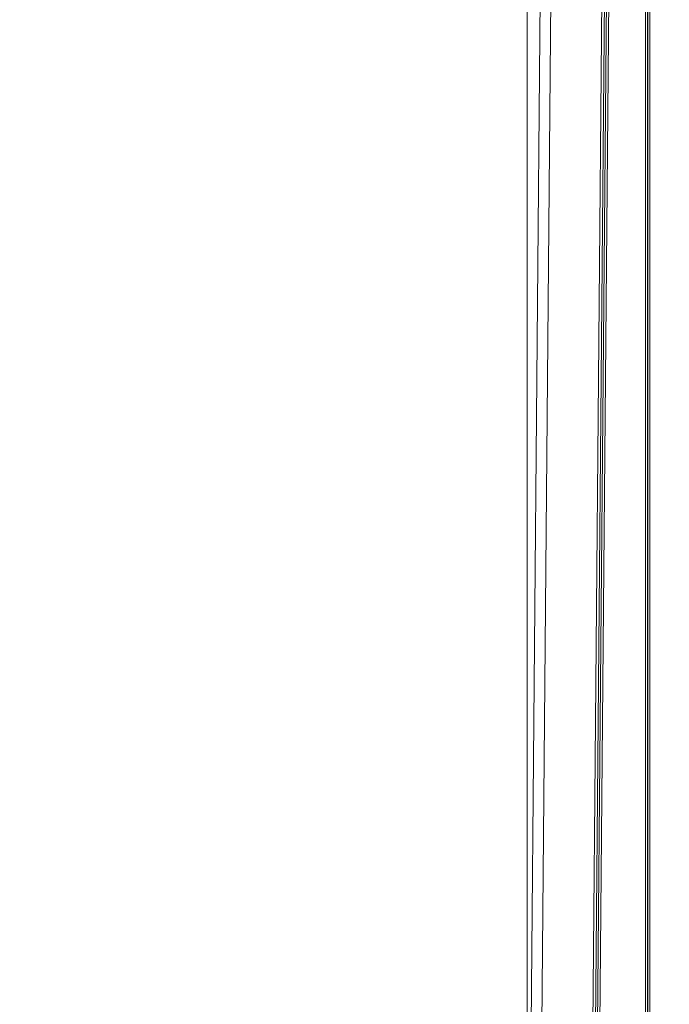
# Model space of a CAD drawing. Header units: millimetres. Extents: x 0 to 2100, y 0 to 1485.
# Tile 4 of 118: x 241 to 317, y 316 to 431. Entities that reach past the tile are written whole.
import ezdxf

# ---------------------------------------------------------------- set-up
doc = ezdxf.new("R2010")
doc.units = ezdxf.units.MM
doc.header["$LTSCALE"] = 5
doc.styles.add('SLDTEXTSTYLE1', font='TXT', dxfattribs={"width": 0.75})
doc.dimstyles.new('SLDDIMSTYLE1', dxfattribs={"dimtxt": 12.5, "dimasz": 15, "dimexe": 0, "dimexo": 0.0625, "dimgap": 3.125, "dimtad": 1, "dimdec": 0, "dimlfac": 0.8, "dimrnd": 1e-09, "dimzin": 12, "dimdsep": 46, "dimtxsty": 'SLDTEXTSTYLE1', "dimblk1": 'CLOSED', "dimblk2": 'CLOSED', "dimsah": 1, "dimcen": 0.09, "dimadec": 0, "dimazin": 3, "dimtfac": 1, "dimtmove": 0, "dimatfit": 0, "dimldrblk": 'CLOSED', "dimfxl": 0, "dimfrac": 2, "dimtolj": 1, "dimtzin": 12, "dimarcsym": 0})

# ---------------------------------------------------------------- blocks, each defined once
blk = doc.blocks.new('_CLOSED')
at = {"color": 0, "linetype": 'ByBlock', "lineweight": -2}
for p, q in [((-1, 0.166667), (0, 0)), ((-1, 0.166667), (-1, -0.166667)), ((0, 0), (-1, -0.166667)), ((0, 0), (-1, 0))]:
    blk.add_line(p, q, dxfattribs=at)
blk = doc.blocks.new('_D_6')
at = {"color": 7, "linetype": 'Continuous', "lineweight": 0}
for p, q in [((299.99, 262.05), (299.99, 580.04)), ((324.42, 551.19), (324.42, 580.04)), ((299.99, 575.04), (240.75, 575.04)), ((299.99, 575.04), (324.42, 575.04)), ((324.42, 575.04), (354.42, 575.04))]:
    blk.add_line(p, q, dxfattribs=at)
at = {"color": 7, "linetype": 'Continuous', "lineweight": 0, "xscale": 15, "yscale": 15}
blk.add_blockref('_CLOSED', (299.99, 575.04, -23.72), dxfattribs=at)
at = {"color": 7, "linetype": 'Continuous', "lineweight": 0, "xscale": 15, "yscale": 15, "rotation": 180.0000000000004}
blk.add_blockref('_CLOSED', (324.42, 575.04, -23.72), dxfattribs=at)
at = {"color": 7, "linetype": 'Continuous', "lineweight": 0, "insert": (240.75, 591.16), "char_height": 12.5, "attachment_point": 1, "style": 'SLDTEXTSTYLE1'}
blk.add_mtext('20', dxfattribs=at)

msp = doc.modelspace()

# ---------------------------------------------------------------- linework, layer by layer
at = {"color": 7, "linetype": 'Continuous', "lineweight": 15}
for p, q in [((299.988, 257.981), (302.398, 534.149)), ((303.649, 534.185), (301.238, 257.981)), ((307.183, 257.981), (309.354, 506.761)), ((309.654, 506.756), (307.483, 257.976)), ((307.941, 279.967), (309.885, 502.729)), ((310.135, 502.729), (308.191, 279.966)), ((313.82, 280.341), (313.82, 502.354)), ((314.07, 502.356), (314.07, 280.344)), ((314.082, 280.344), (314.082, 502.38)), ((314.332, 502.382), (314.332, 280.346)), ((309.817, 495.568), (307.725, 258.037))]:
    msp.add_line(p, q, dxfattribs=at)

# ---------------------------------------------------------------- dimensions: what is measured, and where the dimension line sits
at = {"color": 7, "linetype": 'Continuous', "lineweight": 0}
dim = msp.add_linear_dim(base=(324.417, 575.044), p1=(299.989, 257.053), p2=(324.417, 546.191), dimstyle='SLDDIMSTYLE1', dxfattribs=at)
dim.commit()
dim.dimension.update_dxf_attribs({"geometry": '_D_6', "text_midpoint": (249.986, 575.044), "dimtype": 160})

doc.saveas('drawing.dxf')
